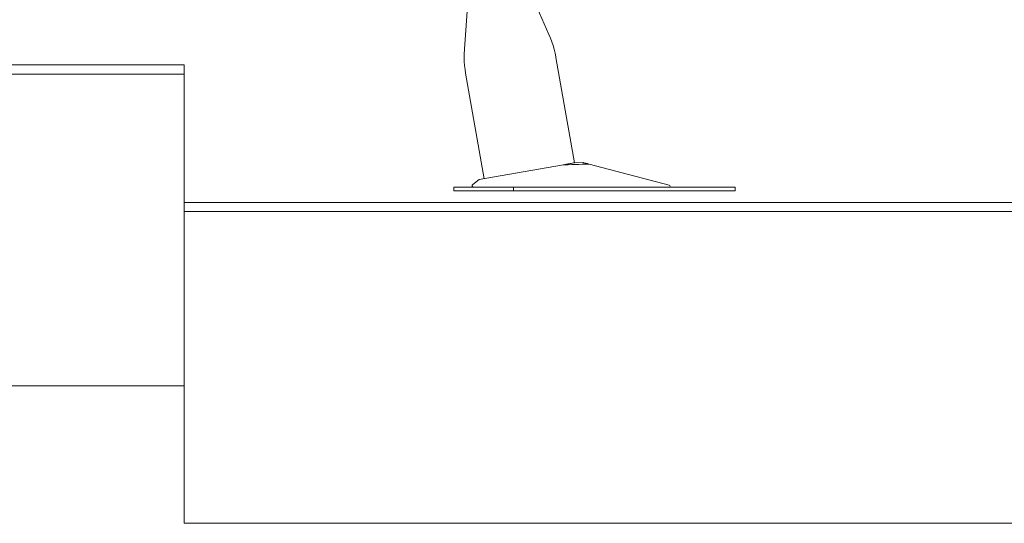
# Model space of a CAD drawing. Header units: metres. Extents: x 4.1 to 64.5, y -1.6 to 14.4.
# Tile 50 of 84: x 26.519 to 27.594, y -1.34 to -0.791. Entities that reach past the tile are written whole.
import ezdxf

# ---------------------------------------------------------------- set-up
doc = ezdxf.new("R2010")
doc.units = ezdxf.units.M
for name, color, linetype, lineweight in [('A-FLOR', 7, 'Continuous', 18), ('A-FLOR-MCUT', 7, 'Continuous', 18), ('I-FURN', 7, 'Continuous', 18)]:
    doc.layers.add(name, color=color, linetype=linetype, lineweight=lineweight)

# ---------------------------------------------------------------- blocks, each defined once
blk = doc.blocks.new('Furniture_Figueras-Seating_Smartseat_13011 - 13011-7677593-Corte 4')
at = {"layer": 'I-FURN'}
for p, q in [((27.0081, -0.7711), (27.0044, -0.8229)), ((27.0966, -0.8067), (27.0812, -0.772)), ((27.1246, -0.9468), (27.1043, -0.8318)), ((27.0058, -0.8491), (27.0261, -0.9642)), ((27.1103, -0.9493), (27.0206, -0.9651)), ((27.134, -0.9465), (27.1245, -0.9468)), ((27.134, -0.9465), (27.1246, -0.9468)), ((27.134, -0.9465), (27.1246, -0.9468)), ((27.134, -0.9465), (27.1246, -0.9468)), ((27.134, -0.9465), (27.1246, -0.9468)), ((27.134, -0.9465), (27.1246, -0.9468)), ((27.134, -0.9465), (27.1246, -0.9468)), ((27.2281, -0.9711), (27.1406, -0.9482)), ((27.0206, -0.9651), (27.0137, -0.9704)), ((26.9931, -0.9735), (26.9931, -0.9775)), ((26.994, -0.9735), (26.9931, -0.9735)), ((26.9931, -0.9735), (26.9931, -0.9775)), ((26.994, -0.9735), (26.9931, -0.9735)), ((26.9931, -0.9735), (26.9931, -0.9775)), ((26.994, -0.9735), (26.9931, -0.9735)), ((26.9931, -0.9735), (26.9931, -0.9775)), ((26.994, -0.9735), (26.9931, -0.9735)), ((26.9931, -0.9735), (26.9931, -0.9775)), ((26.994, -0.9735), (26.9931, -0.9735)), ((26.9931, -0.9735), (26.9931, -0.9775)), ((26.994, -0.9735), (26.9931, -0.9735)), ((26.9931, -0.9735), (26.9931, -0.9775)), ((27.0145, -0.9735), (26.9931, -0.9735)), ((26.9931, -0.9775), (26.994, -0.9775)), ((26.9931, -0.9775), (26.994, -0.9775)), ((26.9931, -0.9775), (26.994, -0.9775)), ((26.9931, -0.9775), (26.994, -0.9775)), ((26.9931, -0.9775), (26.994, -0.9775)), ((26.9931, -0.9775), (26.994, -0.9775)), ((26.9931, -0.9775), (27.0581, -0.9775)), ((27.0147, -0.9735), (27.0178, -0.9735)), ((27.0581, -0.9735), (27.0174, -0.9735)), ((27.2817, -0.9735), (27.0581, -0.9735)), ((27.0581, -0.9735), (27.0581, -0.9775)), ((27.0581, -0.9775), (27.2817, -0.9775)), ((27.2999, -0.9735), (27.2817, -0.9735)), ((27.2817, -0.9775), (27.2999, -0.9775)), ((27.2999, -0.9775), (27.2999, -0.9735))]:
    blk.add_line(p, q, dxfattribs=at)
at = {"layer": 'I-FURN', "flags": 128}
for points in [[(27.0966, -0.8067), (27.0983, -0.8107), (27.0998, -0.8147), (27.1012, -0.8188), (27.1023, -0.8229), (27.1034, -0.8271), (27.1042, -0.8313)], [(27.0966, -0.8067), (27.0983, -0.8107), (27.0998, -0.8147), (27.1012, -0.8188), (27.1023, -0.8229), (27.1034, -0.8271), (27.1042, -0.8313)], [(27.0966, -0.8067), (27.0983, -0.8107), (27.0998, -0.8147), (27.1012, -0.8188), (27.1023, -0.8229), (27.1034, -0.8271), (27.1042, -0.8313)], [(27.0966, -0.8067), (27.0983, -0.8107), (27.0998, -0.8147), (27.1012, -0.8188), (27.1023, -0.8229), (27.1034, -0.8271), (27.1042, -0.8313)], [(27.0966, -0.8067), (27.0983, -0.8107), (27.0998, -0.8147), (27.1012, -0.8188), (27.1023, -0.8229), (27.1034, -0.8271), (27.1042, -0.8313)], [(27.0966, -0.8067), (27.0983, -0.8107), (27.0998, -0.8147), (27.1012, -0.8188), (27.1023, -0.8229), (27.1034, -0.8271), (27.1042, -0.8313)], [(27.0966, -0.8067), (27.0983, -0.8107), (27.0998, -0.8147), (27.1012, -0.8188), (27.1023, -0.8229), (27.1034, -0.8271), (27.1042, -0.8313), (27.1043, -0.8318)], [(27.0058, -0.8491), (27.0052, -0.8449), (27.0047, -0.8406), (27.0043, -0.8363), (27.0042, -0.832), (27.0042, -0.8277), (27.0044, -0.8234), (27.0044, -0.8229)], [(27.0058, -0.8491), (27.0052, -0.8449), (27.0047, -0.8406), (27.0043, -0.8363), (27.0042, -0.832), (27.0042, -0.8277), (27.0044, -0.8234)], [(27.0058, -0.8491), (27.0052, -0.8449), (27.0047, -0.8406), (27.0043, -0.8363), (27.0042, -0.832), (27.0042, -0.8277), (27.0044, -0.8234)], [(27.0058, -0.8491), (27.0052, -0.8449), (27.0047, -0.8406), (27.0043, -0.8363), (27.0042, -0.832), (27.0042, -0.8277), (27.0044, -0.8234)], [(27.0058, -0.8491), (27.0052, -0.8449), (27.0047, -0.8406), (27.0043, -0.8363), (27.0042, -0.832), (27.0042, -0.8277), (27.0044, -0.8234)], [(27.0058, -0.8491), (27.0052, -0.8449), (27.0047, -0.8406), (27.0043, -0.8363), (27.0042, -0.832), (27.0042, -0.8277), (27.0044, -0.8234)], [(27.0058, -0.8491), (27.0052, -0.8449), (27.0047, -0.8406), (27.0043, -0.8363), (27.0042, -0.832), (27.0042, -0.8277), (27.0044, -0.8234)]]:
    blk.add_lwpolyline(points, dxfattribs=at)
at = {"layer": 'I-FURN'}
for centre, radius, start, end in [((27.0147, -0.9717), 0.00173, 127.226, 255.7226), ((27.0147, -0.9717), 0.00173, 127.226, 255.7226), ((27.0147, -0.9717), 0.00173, 127.226, 255.7226), ((27.0147, -0.9717), 0.00173, 127.226, 255.7226), ((27.0147, -0.9717), 0.00173, 127.226, 255.7226), ((27.0147, -0.9717), 0.00173, 127.226, 255.7226), ((27.0147, -0.9717), 0.00173, 127.226, 255.7226), ((27.0147, -0.9717), 0.00173, 127.226, 255.7226), ((27.0147, -0.9717), 0.00173, 127.226, 255.7226), ((27.0147, -0.9717), 0.00173, 127.226, 255.7226), ((27.0147, -0.9717), 0.00173, 127.226, 255.7226), ((27.0147, -0.9717), 0.00173, 127.226, 255.7226), ((27.0147, -0.9717), 0.00173, 127.226, 255.7226), ((27.0147, -0.9717), 0.00173, 127.226, 270), ((27.2278, -0.9722), 0.00122, 283.7812, 75.3743), ((27.2278, -0.9722), 0.00122, 283.7812, 75.3743), ((27.2278, -0.9722), 0.00122, 283.7812, 75.3743), ((27.2278, -0.9722), 0.00122, 283.7812, 75.3743), ((27.2278, -0.9722), 0.00122, 283.7812, 75.3743), ((27.2278, -0.9722), 0.00122, 283.7812, 75.3743), ((27.2278, -0.9722), 0.00122, 283.7812, 75.3743), ((27.2278, -0.9722), 0.00122, 283.7812, 75.3743), ((27.2278, -0.9722), 0.00122, 283.7812, 75.3743), ((27.2278, -0.9722), 0.00122, 283.7812, 75.3743), ((27.2278, -0.9722), 0.00122, 283.7812, 75.3743), ((27.2278, -0.9722), 0.00122, 283.7812, 75.3743), ((27.2278, -0.9722), 0.00122, 283.7812, 75.3743), ((27.2278, -0.9722), 0.00122, 283.7812, 75.3743)]:
    blk.add_arc(centre, radius, start, end, dxfattribs=at)
for points in [[(27.1103, -0.9493), (27.1131, -0.9488), (27.1178, -0.948), (27.1224, -0.9472), (27.1239, -0.9469), (27.1243, -0.9468)], [(27.1406, -0.9482), (27.1355, -0.9483), (27.1254, -0.9486), (27.1154, -0.9491), (27.1103, -0.9493)]]:
    blk.add_open_spline(points, degree=3, dxfattribs=at)
blk.add_open_spline([(27.1342, -0.9466), (27.1344, -0.9466), (27.1354, -0.9469), (27.1379, -0.9475), (27.1406, -0.9482)], degree=3, knots=[0.6, 0.6, 0.6, 0.6, 0.7, 1, 1, 1, 1], dxfattribs=at)
blk = doc.blocks.new('4 GRE - ESCOLA DE CINEMA E AUDIOVISUAL CINE REX R07_rvt-1-Corte 4')
at = {"layer": 'A-FLOR'}
for p, q in [((26.6987, -0.84), (25.4087, -0.84)), ((26.6987, -1.19), (26.6987, -0.84)), ((27.7987, -0.99), (26.6987, -0.99)), ((26.6987, -0.99), (26.6987, -1.34)), ((25.4087, -1.19), (26.6987, -1.19)), ((26.6987, -1.34), (27.7987, -1.34))]:
    blk.add_line(p, q, dxfattribs=at)
at = {"layer": 'A-FLOR-MCUT'}
for p, q in [((26.6987, -0.85), (25.4087, -0.85)), ((27.7987, -1), (26.6987, -1))]:
    blk.add_line(p, q, dxfattribs=at)
at = {"layer": 'I-FURN', "lineweight": 18}
blk.add_blockref('Furniture_Figueras-Seating_Smartseat_13011 - 13011-7677593-Corte 4', (0, 0), dxfattribs=at)

msp = doc.modelspace()

# ---------------------------------------------------------------- block references
at = {"lineweight": 5}
msp.add_blockref('4 GRE - ESCOLA DE CINEMA E AUDIOVISUAL CINE REX R07_rvt-1-Corte 4', (0, 0), dxfattribs=at)

doc.saveas('drawing.dxf')
